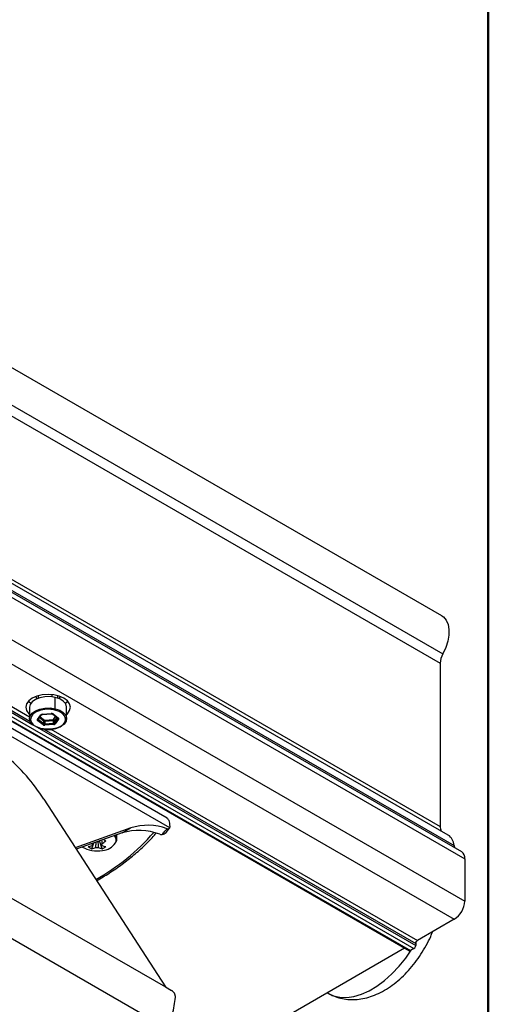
# Model space of a CAD drawing. Header units: millimetres. Extents: x 25 to 410, y 10 to 287.
# Tile 18 of 21: x 363 to 410, y 66 to 166. Entities that reach past the tile are written whole.
import ezdxf

# ---------------------------------------------------------------- set-up
doc = ezdxf.new("R2010")
doc.units = ezdxf.units.MM

msp = doc.modelspace()

# ---------------------------------------------------------------- linework, layer by layer
at = {"color": 7, "linetype": 'Continuous', "lineweight": 50}
msp.add_line((410.0788, 287.2148), (410.0788, 10.2148), dxfattribs=at)
at = {"color": 7, "linetype": 'Continuous', "lineweight": 25}
for p, q in [((405.3888, 105.6017), (313.465, 158.6683)), ((338.5531, 140.3966), (405.4951, 101.7518)), ((338.5842, 139.2623), (405.23, 100.7886)), ((321.974, 132.3562), (405.23, 84.2935)), ((406.0227, 83.4282), (323.5967, 131.0118)), ((325.0631, 129.4658), (406.6238, 82.3818)), ((407.3941, 81.7207), (326.5249, 128.4055)), ((327.375, 127.4074), (407.7048, 81.0339)), ((329.9231, 121.6495), (407.7048, 76.7471)), ((328.8624, 119.8124), (406.6442, 74.91)), ((324.318, 116.6364), (402.0998, 71.7339)), ((324.443, 116.6487), (402.2248, 71.7463)), ((324.7966, 116.8528), (402.5783, 71.9504)), ((377.6647, 85.1371), (335.2379, 109.6296)), ((377.9172, 84.1457), (337.5245, 107.4639)), ((405.23, 100.7886), (405.23, 84.2935)), ((364.632, 97.5042), (364.632, 97.2563)), ((366.3511, 96.1972), (366.3511, 97.3403)), ((366.632, 97.2563), (366.632, 97.5042)), ((363.757, 96.3407), (363.757, 95.1975)), ((364.5599, 95.0932), (364.9032, 95.5703)), ((364.6411, 95.1164), (364.9843, 95.5936)), ((364.9831, 95.592), (364.9843, 95.5936)), ((365.0619, 95.6405), (365.9493, 95.7075)), ((365.0695, 95.6224), (365.9568, 95.6894)), ((366.0738, 95.665), (366.6179, 95.2548)), ((366.134, 95.6632), (366.6781, 95.253)), ((367.507, 95.1975), (367.507, 96.3407)), ((365.13, 94.5686), (364.5859, 94.9787)), ((364.6653, 95.0955), (365.2094, 94.6853)), ((365.2094, 94.6853), (365.2094, 94.9303)), ((365.2888, 95.047), (366.1761, 95.114)), ((366.1891, 94.9751), (365.3017, 94.9081)), ((365.3017, 94.9081), (365.3017, 94.6632)), ((365.3017, 94.6632), (366.1891, 94.7302)), ((366.2021, 94.5913), (365.3147, 94.5243)), ((366.1891, 94.7302), (366.1891, 94.9751)), ((366.2685, 94.7653), (366.6117, 95.2424)), ((366.2685, 95.0102), (366.2685, 94.7653)), ((366.704, 95.1386), (366.3608, 94.6615)), ((366.6179, 95.2548), (366.6228, 95.2504)), ((337.5543, 91.1157), (377.476, 68.0694)), ((377.5488, 63.945), (334.9768, 88.5213)), ((365.1933, 87.0616), (377.476, 68.0694)), ((373.9843, 84.1464), (368.3721, 82.1463)), ((373.1005, 83.6361), (368.4747, 81.9876)), ((373.1005, 83.6361), (373.9843, 84.1464)), ((377.5658, 83.6968), (377.9013, 84.1253)), ((370.0622, 82.0459), (370.2622, 82.6246)), ((371.1013, 82.0459), (370.8312, 82.8274)), ((372.5817, 83.0555), (372.5817, 83.4512)), ((371.0706, 82.3807), (371.064, 82.4786)), ((407.7048, 81.0339), (407.7048, 76.7471)), ((406.6442, 74.91), (402.9319, 72.7669)), ((383.4864, 61.5413), (401.6211, 72.0102)), ((402.5783, 71.9504), (402.2248, 71.7463)), ((402.7551, 72.4607), (402.7551, 72.2566)), ((377.476, 68.0694), (378.1109, 67.7029)), ((393.8039, 67.4974), (393.9484, 67.414))]:
    msp.add_line(p, q, dxfattribs=at)
at = {"color": 8, "linetype": 'Continuous', "lineweight": 25}
for p, q in [((334.1348, 111.8703), (364.1075, 94.5673)), ((334.7866, 111.6981), (363.8093, 94.9437)), ((335.5226, 111.6815), (363.757, 95.3821)), ((366.0155, 97.6206), (366.0155, 97.4002)), ((364.6653, 95.15), (364.6653, 95.0955)), ((365.2094, 94.9303), (364.7541, 95.2735)), ((364.8365, 95.388), (365.2888, 95.047)), ((366.1761, 95.114), (366.3971, 95.4213)), ((366.5054, 95.3396), (366.2685, 95.0102)), ((366.6117, 95.2424), (366.6117, 95.2595)), ((364.5404, 94.3175), (402.7551, 72.2566)), ((365.1922, 94.1453), (402.7551, 72.4607)), ((365.9281, 94.1287), (402.9319, 72.7669)), ((402.7794, 72.5781), (402.8365, 72.6796))]:
    msp.add_line(p, q, dxfattribs=at)
at = {"color": 7, "linetype": 'Continuous', "lineweight": 25, "flags": 128}
for points in [[(405.3888, 105.6017), (405.5692, 105.4736), (405.8383, 105.1508), (406.0198, 104.7253), (406.1066, 104.2141), (406.0951, 103.6374), (405.9859, 103.0182), (405.7832, 102.3812), (405.4951, 101.7518)], [(367.223, 97.2591), (366.757, 97.4656), (366.2143, 97.5953), (365.632, 97.6396), (365.0496, 97.5953), (364.507, 97.4656), (364.041, 97.2591), (363.6834, 96.9901), (363.4587, 96.6769), (363.382, 96.3407), (363.4587, 96.0045), (363.6834, 95.6912), (363.757, 95.6227)], [(363.6478, 96.9531), (363.6834, 96.9161), (363.8911, 96.7426)], [(366.3511, 97.3403), (365.8341, 97.4168), (365.3007, 97.4061), (364.7942, 97.309), (364.3556, 97.1336), (364.0203, 96.8939), (363.8157, 96.6093), (363.757, 96.3407)], [(364.5357, 97.2188), (364.4246, 97.3787), (364.4045, 97.4293)], [(367.507, 96.3407), (367.5059, 96.3783), (367.4116, 96.6816), (367.1731, 96.9572), (366.8098, 97.1829), (366.3511, 97.3403)], [(366.8595, 97.4293), (366.7649, 97.2605), (366.7283, 97.2188)], [(367.507, 95.6227), (367.5805, 95.6912), (367.8053, 96.0045), (367.882, 96.3407), (367.8053, 96.6769), (367.5805, 96.9901), (367.223, 97.2591)], [(367.3729, 96.7426), (367.5805, 96.9161), (367.6162, 96.9531)], [(364.9129, 94.1979), (364.4542, 94.3553), (364.0909, 94.581), (363.8524, 94.8566), (363.7581, 95.1599), (363.8157, 95.4662), (364.0203, 95.7507), (364.3556, 95.9904), (364.7942, 96.1659), (365.3007, 96.2629), (365.8341, 96.2736), (366.3511, 96.1972)], [(366.3511, 96.1972), (366.8098, 96.0397), (367.1731, 95.8141), (367.4116, 95.5384), (367.5059, 95.2352), (367.4483, 94.9289), (367.2437, 94.6444), (366.9084, 94.4047), (366.4698, 94.2292), (365.9632, 94.1321), (365.4299, 94.1214), (364.9129, 94.1979)], [(364.9512, 94.1695), (365.4407, 94.0972), (365.9456, 94.1073), (366.4251, 94.1992), (366.8403, 94.3653), (367.1577, 94.5922), (367.3515, 94.8616), (367.4059, 95.1515), (367.3167, 95.4386), (367.0909, 95.6995), (366.747, 95.9132), (366.3127, 96.0622)]]:
    msp.add_lwpolyline(points, dxfattribs=at)
at = {"color": 8, "linetype": 'Continuous', "lineweight": 25, "flags": 128}
for points in [[(364.7208, 95.9952), (364.4236, 95.8665), (364.1063, 95.6395), (363.9125, 95.3702), (363.8581, 95.0802), (363.9473, 94.7932), (364.1731, 94.5322), (364.517, 94.3186), (364.9512, 94.1695)], [(365.0619, 95.6405), (365.0645, 95.6309), (365.0669, 95.6248), (365.0691, 95.6225), (365.0695, 95.6224)], [(365.9493, 95.7075), (365.9518, 95.6979), (365.9542, 95.6918), (365.9565, 95.6894), (365.9568, 95.6894)], [(366.6179, 95.2548), (366.6159, 95.2495), (366.6117, 95.2424)], [(372.5814, 83.0781), (372.5136, 83.3544), (372.482, 83.4157)], [(393.9484, 67.414), (394.4579, 67.1814), (395.0956, 67.0324), (395.7844, 67.0093), (396.5135, 67.1125), (397.2713, 67.3402), (398.0458, 67.689), (398.825, 68.1532), (399.5964, 68.7257), (400.3479, 69.3974), (401.0677, 70.1576), (401.7445, 70.9944), (402.2997, 71.7895)]]:
    msp.add_lwpolyline(points, dxfattribs=at)
at = {"color": 7, "linetype": 'Continuous', "lineweight": 25}
for centre, radius, start, end in [((407.3484, 100.7235), 2.1195, 150.976258, 178.24011), ((365.6341, 93.239), 2.9036, 76.483971, 108.334608), ((365.0631, 95.4233), 0.2172, 90.300764, 137.403619), ((365.9797, 95.427), 0.2821, 56.84417, 96.193497), ((366.0877, 96.1991), 0.2634, 328.692517, 359.582162), ((364.625, 95.0477), 0.0793, 145.041267, 240.479017), ((364.527, 95.1041), 0.1386, 295.156895, 356.414167), ((365.0711, 94.694), 0.1386, 295.156895, 356.414167), ((365.2599, 94.7506), 0.2237, 234.487757, 257.64924), ((365.3477, 94.9216), 0.1386, 115.156895, 176.414167), ((365.2865, 95.0484), 0.141, 236.84417, 276.193497), ((365.2744, 94.7763), 0.1118, 234.487757, 257.64924), ((364.987, 94.669), 0.2634, 328.692517, 359.582162), ((365.2888, 94.8307), 0.168, 256.812671, 274.43452), ((364.5519, 94.9082), 0.7499, 359.994962, 10.66896), ((366.0516, 94.6631), 0.7499, 179.994962, 190.66896), ((366.1516, 94.9992), 0.1174, 5.373578, 77.950206), ((365.4392, 94.9752), 0.7499, 359.994962, 10.66896), ((366.1885, 95.0837), 0.1086, 270.300764, 317.403619), ((366.1885, 94.8388), 0.1086, 270.300764, 317.403619), ((366.939, 94.7301), 0.7499, 179.994962, 190.66896), ((366.2009, 94.8085), 0.2172, 270.300764, 317.403619), ((366.3853, 94.7762), 0.1174, 185.373578, 257.950206), ((366.7285, 95.2534), 0.1174, 185.373578, 257.950206), ((366.639, 95.184), 0.0793, 325.041267, 60.479017), ((365.2887, 94.8593), 0.336, 256.812671, 274.43452), ((349.0927, 76.8221), 19.0808, 32.455265, 49.994302), ((374.8188, 78.1364), 5.7618, 68.657758, 107.350792), ((375.6952, 78.7306), 5.6796, 69.949314, 107.531573), ((406.2008, 84.2627), 0.9713, 178.183561, 206.692594), ((370.5824, 81.8878), 0.8562, 81.670217, 89.037479), ((368.4472, 85.8139), 3.8189, 306.270626, 308.611697), ((368.6463, 85.8155), 4.0873, 306.379404, 313.608639), ((371.0011, 83.5883), 1.7233, 273.907024, 326.225298), ((374.4385, 88.4136), 6.3029, 239.611127, 241.855728), ((405.2638, 82.2965), 1.3626, 3.590358, 56.15488), ((370.3875, 84.2068), 2.3628, 237.417499, 261.662299), ((369.2597, 84.3324), 2.122, 281.920103, 293.116874), ((371.0051, 84.0997), 2.26, 234.664802, 245.340574), ((370.5817, 85.0743), 3.25, 260.492491, 279.507509), ((369.6239, 84.1222), 2.122, 281.920103, 293.116874), ((370.2514, 82.4527), 0.1742, 155.578179, 204.421821), ((370.5817, 83.0249), 0.8635, 261.694021, 278.305979), ((371.5396, 84.1222), 2.122, 246.883126, 258.079897), ((370.9121, 82.4527), 0.1742, 335.578179, 24.421821), ((371.9038, 84.3324), 2.122, 246.883126, 258.079897), ((370.1584, 84.0997), 2.26, 294.659426, 305.335198), ((407.5081, 82.4842), 0.8902, 186.600773, 203.782355), ((406.9522, 81.1071), 0.7562, 354.44859, 54.23923), ((405.402, 76.8519), 2.3052, 302.605478, 357.394522), ((403.1389, 72.4433), 0.3842, 122.605478, 177.394522), ((402.1515, 71.8485), 0.1257, 245.692881, 305.617577), ((402.3713, 72.274), 0.3842, 302.605478, 357.394522)]:
    msp.add_arc(centre, radius, start, end, dxfattribs=at)
at = {"color": 8, "linetype": 'Continuous', "lineweight": 25}
for centre, radius, start, end in [((364.9266, 95.6421), 0.0755, 251.880505, 318.426761), ((366.1053, 95.7137), 0.0581, 238.208282, 299.593313), ((364.5834, 95.1645), 0.0751, 251.768428, 320.206592), ((364.6933, 95.1365), 0.0497, 196.127355, 235.615546), ((366.6495, 95.3032), 0.0578, 236.876235, 299.702117), ((359.1832, 98.7325), 22.7945, 299.644222, 318.696682), ((371.8185, 82.9401), 0.6888, 333.264611, 38.703883)]:
    msp.add_arc(centre, radius, start, end, dxfattribs=at)
at = {"color": 7, "linetype": 'Continuous', "lineweight": 25}
for points, knots in [([(364.9845, 95.5937), (364.9851, 95.5945), (364.9862, 95.5961), (365.0017, 95.6065), (365.0278, 95.6162), (365.0525, 95.621), (365.0673, 95.6223), (365.0695, 95.6224)], [0, 0, 0, 0, 0.2258568, 0.4580202, 0.6905221, 0.9540917, 1, 1, 1, 1]), ([(365.9568, 95.6894), (365.9702, 95.6898), (365.9976, 95.6905), (366.0342, 95.6836), (366.0612, 95.6734), (366.0698, 95.6677), (366.0738, 95.665)], [0, 0, 0, 0, 0.2727948, 0.5544476, 0.7919103, 1, 1, 1, 1]), ([(377.9506, 84.296), (377.9417, 84.4094), (377.9236, 84.6408), (377.84, 84.9691), (377.7244, 85.0613), (377.6522, 85.1188)], [0, 0, 0, 0, 0.2654791, 0.5417558, 1, 1, 1, 1]), ([(377.1562, 83.4671), (377.2501, 83.5798), (377.4178, 83.7811), (377.5738, 83.9789), (377.6425, 84.0659)], [0, 0, 0, 0, 0.5599942, 1, 1, 1, 1]), ([(377.5422, 83.6656), (377.4873, 83.6135), (377.4038, 83.5342), (377.2641, 83.4757), (377.1911, 83.4699), (377.1562, 83.4671)], [0, 0, 0, 0, 0.4988554, 0.7600812, 1, 1, 1, 1]), ([(377.6425, 84.0659), (377.6711, 84.0587), (377.7282, 84.0442), (377.8046, 84.0536), (377.8713, 84.0839), (377.9019, 84.1251), (377.9172, 84.1457)], [0, 0, 0, 0, 0.2510366, 0.4998547, 0.749299, 1, 1, 1, 1]), ([(377.9172, 84.1457), (377.9279, 84.1677), (377.9491, 84.2115), (377.9501, 84.2679), (377.9506, 84.296)], [0, 0, 0, 0, 0.5016599, 1, 1, 1, 1]), ([(370.457, 82.1705), (370.4595, 82.2068), (370.4724, 82.3977), (370.4859, 82.5888), (370.4969, 82.7436)], [0, 0, 0, 0, 0.19029271, 1, 1, 1, 1]), ([(370.5363, 78.7999), (370.9692, 79.0583), (371.8676, 79.5944), (373.1195, 80.4696), (374.3142, 81.4064), (375.4009, 82.3882), (376.1256, 83.1211), (376.4742, 83.5293), (376.5243, 83.5881)], [0, 0, 0, 0, 0.182483, 0.3786676, 0.5748544, 0.7709994, 0.9670471, 1, 1, 1, 1]), ([(370.6666, 82.7436), (370.6776, 82.5888), (370.6911, 82.3977), (370.704, 82.2068), (370.7065, 82.1705)], [0, 0, 0, 0, 0.80970729, 1, 1, 1, 1]), ([(371.0425, 82.9027), (371.0494, 82.8102), (371.0589, 82.6843), (371.0682, 82.5582), (371.0706, 82.5247)], [0, 0, 0, 0, 0.7344562, 1, 1, 1, 1]), ([(372.4887, 82.6981), (372.5248, 82.7719), (372.5855, 82.8963), (372.5712, 83.0288), (372.5653, 83.0827)], [0, 0, 0, 0, 0.5932058, 1, 1, 1, 1]), ([(376.9157, 83.5032), (376.951, 83.493), (377.0215, 83.4727), (377.1113, 83.469), (377.1562, 83.4671)], [0, 0, 0, 0, 0.5000559, 1, 1, 1, 1]), ([(370.1058, 82.5689), (370.1039, 82.5425), (370.0995, 82.4797), (370.0953, 82.417), (370.0928, 82.3807)], [0, 0, 0, 0, 0.4206707, 1, 1, 1, 1]), ([(393.9696, 67.4158), (394.13, 67.3258), (394.5067, 67.1145), (395.1589, 66.9105), (395.8955, 66.786), (396.6542, 66.776), (397.4287, 66.8744), (398.2165, 67.0836), (399.012, 67.4046), (399.8059, 67.8371), (400.585, 68.3758), (401.3344, 69.0105), (402.0414, 69.7279), (402.6959, 70.5149), (403.2925, 71.3597), (403.8191, 72.2528), (404.2091, 73.0187), (404.3906, 73.4897), (404.4497, 73.6431)], [0, 0, 0, 0, 0.0437643, 0.1028491, 0.1618632, 0.2216585, 0.2830104, 0.346512, 0.4123992, 0.4803981, 0.5497894, 0.6197018, 0.6894819, 0.7589705, 0.8282084, 0.8973393, 0.9665536, 1, 1, 1, 1]), ([(378.4909, 67.034), (378.4916, 67.0668), (378.493, 67.1329), (378.4653, 67.2687), (378.3925, 67.4325), (378.261, 67.5995), (378.161, 67.6684), (378.1109, 67.7029)], [0, 0, 0, 0, 0.1247555, 0.2506934, 0.5001268, 0.7496124, 1, 1, 1, 1]), ([(377.5488, 63.945), (377.6068, 64.0307), (377.7065, 64.1781), (377.8114, 64.3807), (377.8627, 64.489), (377.8772, 64.5207), (377.9853, 64.7578), (378.1771, 65.2775), (378.3959, 66.1669), (378.4592, 66.745), (378.4909, 67.034)], [0, 0, 0, 0, 0.1254943, 0.2158085, 0.2402224, 0.2472383, 0.2507934, 0.50072, 0.7503933, 1, 1, 1, 1])]:
    msp.add_open_spline(points, degree=3, knots=knots, dxfattribs=at)

doc.saveas('drawing.dxf')
